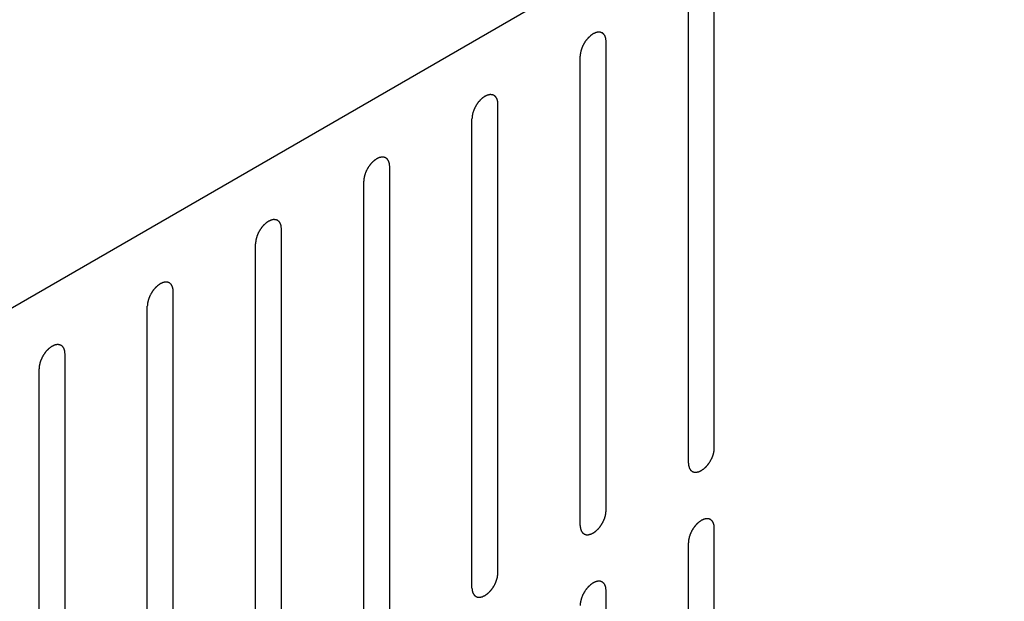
# Model space of a CAD drawing. Header units: inches. Extents: x 6 to 353, y 6 to 228.
# Tile 145 of 256: x 321.31 to 323.32, y 129.96 to 131.15. Entities that reach past the tile are written whole.
import ezdxf

# ---------------------------------------------------------------- set-up
doc = ezdxf.new("R2010")
doc.units = ezdxf.units.IN
doc.header["$LTSCALE"] = 19.946667
doc.header["$MEASUREMENT"] = 0
doc.layers.get('0').update_dxf_attribs({"linetype": 'CONTINUOUS'})
doc.layers.add('08_ALL_COSMETICS', color=7, linetype='CONTINUOUS')

msp = doc.modelspace()

# ---------------------------------------------------------------- linework, layer by layer
at = {"color": 7, "linetype": 'Continuous'}
msp.add_line((328.994, 135.0126), (320.2861, 129.9851), dxfattribs=at)
at = {"layer": '08_ALL_COSMETICS', "color": 7, "linetype": 'Continuous'}
for p, q in [((322.7262, 130.2781), (322.7262, 131.2375)), ((322.6732, 130.2475), (322.6732, 131.2069)), ((322.5049, 130.1503), (322.5049, 131.1097)), ((322.4519, 130.1197), (322.4519, 131.0791)), ((322.2836, 130.0226), (322.2836, 130.982)), ((322.2306, 129.9919), (322.2306, 130.9513)), ((322.0623, 129.8948), (322.0623, 130.8542)), ((322.0092, 129.8642), (322.0092, 130.8236)), ((321.8409, 129.767), (321.8409, 130.7264)), ((321.7879, 129.7364), (321.7879, 130.6958)), ((321.6196, 129.6392), (321.6196, 130.5986)), ((321.5666, 129.6086), (321.5666, 130.568)), ((321.3983, 129.5114), (321.3983, 130.4708)), ((321.3453, 129.4808), (321.3453, 130.4402)), ((322.7262, 129.1554), (322.7262, 130.1148)), ((322.6732, 129.1248), (322.6732, 130.0842)), ((322.5049, 129.0277), (322.5049, 129.987))]:
    msp.add_line(p, q, dxfattribs=at)
for points in [[(322.5049, 131.1097), (322.5048, 131.1107), (322.5047, 131.1121), (322.5046, 131.1137), (322.5045, 131.1146), (322.5044, 131.115), (322.5044, 131.1154), (322.5043, 131.1157), (322.5042, 131.1161), (322.504, 131.1168), (322.5037, 131.1178), (322.5033, 131.1188), (322.5031, 131.1195), (322.503, 131.1199), (322.5029, 131.1203), (322.5028, 131.1205), (322.5026, 131.1208), (322.5022, 131.1214), (322.5017, 131.1222), (322.5012, 131.123), (322.5008, 131.1236), (322.5006, 131.1239), (322.5005, 131.1241), (322.5003, 131.1243), (322.5, 131.1245), (322.4995, 131.1249), (322.4988, 131.1255), (322.4981, 131.1261), (322.4976, 131.1265), (322.4974, 131.1267), (322.4972, 131.1269), (322.4969, 131.127), (322.4966, 131.1271), (322.496, 131.1273), (322.4951, 131.1276), (322.4943, 131.128), (322.4937, 131.1282), (322.4934, 131.1283), (322.4932, 131.1284), (322.4929, 131.1284), (322.4925, 131.1284), (322.4918, 131.1284), (322.4909, 131.1285), (322.4899, 131.1285), (322.4893, 131.1286), (322.4889, 131.1286), (322.4886, 131.1286), (322.4883, 131.1285), (322.4879, 131.1284), (322.4871, 131.1283), (322.4861, 131.128), (322.4851, 131.1278), (322.4844, 131.1276), (322.4839, 131.1275), (322.4836, 131.1275), (322.4833, 131.1273), (322.4829, 131.1271), (322.4823, 131.1269), (322.4817, 131.1266), (322.4808, 131.1262), (322.4799, 131.1257), (322.4792, 131.1254), (322.4787, 131.1252), (322.4784, 131.1251), (322.4781, 131.1248), (322.4776, 131.1245), (322.4769, 131.124), (322.4758, 131.1233), (322.4747, 131.1225), (322.4739, 131.1219), (322.4732, 131.1215), (322.4726, 131.1209), (322.4718, 131.1202), (322.4708, 131.1192), (322.4697, 131.1182), (322.4689, 131.1175), (322.4683, 131.1169), (322.4677, 131.1162), (322.467, 131.1153), (322.466, 131.1142), (322.4651, 131.113), (322.4643, 131.1121), (322.4637, 131.1115), (322.4632, 131.1107), (322.4625, 131.1097), (322.4617, 131.1084), (322.4608, 131.1071), (322.4602, 131.106), (322.4596, 131.1053), (322.4592, 131.1044), (322.4587, 131.1034), (322.458, 131.102), (322.4573, 131.1006), (322.4568, 131.0996), (322.4563, 131.0987), (322.4561, 131.0979), (322.4556, 131.0968), (322.4551, 131.0954), (322.4546, 131.094), (322.4542, 131.0929), (322.4539, 131.0921), (322.4537, 131.0912), (322.4535, 131.0901), (322.4532, 131.0888), (322.4528, 131.0874), (322.4526, 131.0863), (322.4524, 131.0855), (322.4523, 131.0847), (322.4522, 131.0836), (322.4521, 131.0818), (322.452, 131.0802), (322.4519, 131.0791)], [(322.2836, 130.982), (322.2835, 130.9829), (322.2834, 130.9843), (322.2832, 130.986), (322.2832, 130.9868), (322.2831, 130.9873), (322.2831, 130.9876), (322.283, 130.9879), (322.2829, 130.9883), (322.2826, 130.989), (322.2823, 130.99), (322.282, 130.991), (322.2818, 130.9918), (322.2817, 130.9922), (322.2816, 130.9925), (322.2814, 130.9927), (322.2812, 130.993), (322.2809, 130.9936), (322.2804, 130.9944), (322.2799, 130.9952), (322.2795, 130.9958), (322.2793, 130.9961), (322.2792, 130.9964), (322.2789, 130.9965), (322.2787, 130.9967), (322.2782, 130.9972), (322.2775, 130.9977), (322.2768, 130.9983), (322.2763, 130.9987), (322.276, 130.9989), (322.2758, 130.9991), (322.2756, 130.9992), (322.2752, 130.9993), (322.2747, 130.9996), (322.2738, 130.9999), (322.273, 131.0002), (322.2724, 131.0004), (322.2721, 131.0005), (322.2718, 131.0006), (322.2715, 131.0006), (322.2712, 131.0006), (322.2705, 131.0007), (322.2695, 131.0007), (322.2686, 131.0007), (322.2679, 131.0008), (322.2675, 131.0008), (322.2673, 131.0008), (322.267, 131.0007), (322.2665, 131.0006), (322.2658, 131.0005), (322.2648, 131.0002), (322.2638, 131), (322.263, 130.9999), (322.2626, 130.9998), (322.2623, 130.9997), (322.262, 130.9995), (322.2616, 130.9993), (322.261, 130.9991), (322.2603, 130.9988), (322.2595, 130.9984), (322.2586, 130.998), (322.2578, 130.9976), (322.2574, 130.9974), (322.2571, 130.9973), (322.2568, 130.997), (322.2563, 130.9967), (322.2556, 130.9962), (322.2545, 130.9955), (322.2534, 130.9948), (322.2526, 130.9941), (322.2519, 130.9937), (322.2513, 130.9931), (322.2505, 130.9924), (322.2494, 130.9914), (322.2484, 130.9905), (322.2476, 130.9897), (322.247, 130.9892), (322.2464, 130.9884), (322.2456, 130.9875), (322.2447, 130.9864), (322.2437, 130.9853), (322.243, 130.9844), (322.2424, 130.9837), (322.2419, 130.9829), (322.2412, 130.9819), (322.2404, 130.9806), (322.2395, 130.9793), (322.2388, 130.9782), (322.2383, 130.9775), (322.2379, 130.9767), (322.2374, 130.9756), (322.2367, 130.9742), (322.236, 130.9729), (322.2355, 130.9718), (322.235, 130.971), (322.2347, 130.9701), (322.2343, 130.969), (322.2338, 130.9676), (322.2333, 130.9662), (322.2329, 130.9651), (322.2326, 130.9643), (322.2324, 130.9635), (322.2321, 130.9624), (322.2318, 130.961), (322.2315, 130.9596), (322.2313, 130.9585), (322.231, 130.9577), (322.231, 130.9569), (322.2309, 130.9558), (322.2308, 130.954), (322.2306, 130.9524), (322.2306, 130.9513)], [(322.0623, 130.8542), (322.0622, 130.8551), (322.0621, 130.8565), (322.0619, 130.8582), (322.0618, 130.859), (322.0618, 130.8595), (322.0618, 130.8598), (322.0617, 130.8601), (322.0615, 130.8605), (322.0613, 130.8612), (322.061, 130.8623), (322.0607, 130.8633), (322.0605, 130.864), (322.0604, 130.8644), (322.0603, 130.8647), (322.0601, 130.8649), (322.0599, 130.8653), (322.0596, 130.8658), (322.0591, 130.8666), (322.0585, 130.8674), (322.0582, 130.868), (322.058, 130.8683), (322.0579, 130.8686), (322.0576, 130.8687), (322.0574, 130.869), (322.0569, 130.8694), (322.0562, 130.87), (322.0555, 130.8705), (322.055, 130.8709), (322.0547, 130.8712), (322.0545, 130.8714), (322.0542, 130.8714), (322.0539, 130.8716), (322.0533, 130.8718), (322.0525, 130.8721), (322.0517, 130.8724), (322.0511, 130.8726), (322.0507, 130.8727), (322.0505, 130.8728), (322.0502, 130.8728), (322.0498, 130.8729), (322.0492, 130.8729), (322.0482, 130.8729), (322.0473, 130.873), (322.0466, 130.873), (322.0462, 130.873), (322.0459, 130.873), (322.0456, 130.8729), (322.0452, 130.8729), (322.0445, 130.8727), (322.0435, 130.8725), (322.0424, 130.8722), (322.0417, 130.8721), (322.0413, 130.872), (322.041, 130.8719), (322.0407, 130.8717), (322.0402, 130.8716), (322.0397, 130.8713), (322.039, 130.871), (322.0382, 130.8706), (322.0373, 130.8702), (322.0365, 130.8698), (322.0361, 130.8696), (322.0357, 130.8695), (322.0354, 130.8693), (322.035, 130.869), (322.0342, 130.8684), (322.0332, 130.8677), (322.0321, 130.867), (322.0312, 130.8664), (322.0306, 130.866), (322.03, 130.8653), (322.0292, 130.8646), (322.0281, 130.8636), (322.0271, 130.8627), (322.0263, 130.8619), (322.0256, 130.8614), (322.0251, 130.8607), (322.0243, 130.8598), (322.0234, 130.8586), (322.0224, 130.8575), (322.0217, 130.8566), (322.0211, 130.8559), (322.0206, 130.8551), (322.0199, 130.8541), (322.019, 130.8528), (322.0182, 130.8515), (322.0175, 130.8505), (322.017, 130.8497), (322.0166, 130.8489), (322.016, 130.8478), (322.0154, 130.8464), (322.0147, 130.8451), (322.0141, 130.844), (322.0137, 130.8432), (322.0134, 130.8423), (322.013, 130.8412), (322.0125, 130.8398), (322.012, 130.8384), (322.0116, 130.8373), (322.0112, 130.8365), (322.0111, 130.8357), (322.0108, 130.8346), (322.0105, 130.8332), (322.0102, 130.8318), (322.01, 130.8307), (322.0097, 130.8299), (322.0097, 130.8291), (322.0096, 130.8281), (322.0095, 130.8262), (322.0093, 130.8246), (322.0092, 130.8236)], [(321.8409, 130.7264), (321.8409, 130.7273), (321.8407, 130.7288), (321.8406, 130.7304), (321.8405, 130.7312), (321.8405, 130.7317), (321.8405, 130.7321), (321.8403, 130.7323), (321.8402, 130.7328), (321.84, 130.7335), (321.8397, 130.7345), (321.8394, 130.7355), (321.8392, 130.7362), (321.839, 130.7366), (321.839, 130.7369), (321.8388, 130.7371), (321.8386, 130.7375), (321.8382, 130.738), (321.8377, 130.7388), (321.8372, 130.7396), (321.8369, 130.7402), (321.8367, 130.7405), (321.8365, 130.7408), (321.8363, 130.7409), (321.836, 130.7412), (321.8355, 130.7416), (321.8348, 130.7422), (321.8341, 130.7427), (321.8337, 130.7432), (321.8334, 130.7434), (321.8332, 130.7436), (321.8329, 130.7436), (321.8326, 130.7438), (321.832, 130.744), (321.8312, 130.7443), (321.8303, 130.7446), (321.8298, 130.7448), (321.8294, 130.7449), (321.8292, 130.7451), (321.8289, 130.7451), (321.8285, 130.7451), (321.8278, 130.7451), (321.8269, 130.7451), (321.8259, 130.7452), (321.8253, 130.7452), (321.8249, 130.7452), (321.8246, 130.7453), (321.8243, 130.7452), (321.8239, 130.7451), (321.8232, 130.7449), (321.8221, 130.7447), (321.8211, 130.7444), (321.8204, 130.7443), (321.82, 130.7442), (321.8197, 130.7441), (321.8193, 130.744), (321.8189, 130.7438), (321.8184, 130.7435), (321.8177, 130.7432), (321.8168, 130.7428), (321.816, 130.7424), (321.8152, 130.7421), (321.8148, 130.7419), (321.8144, 130.7417), (321.8141, 130.7415), (321.8137, 130.7412), (321.8129, 130.7407), (321.8119, 130.7399), (321.8108, 130.7392), (321.8099, 130.7386), (321.8093, 130.7382), (321.8087, 130.7376), (321.8078, 130.7368), (321.8068, 130.7359), (321.8058, 130.7349), (321.8049, 130.7341), (321.8043, 130.7336), (321.8038, 130.7329), (321.803, 130.732), (321.802, 130.7308), (321.8011, 130.7297), (321.8003, 130.7288), (321.7997, 130.7281), (321.7992, 130.7273), (321.7986, 130.7263), (321.7977, 130.725), (321.7969, 130.7237), (321.7962, 130.7227), (321.7956, 130.7219), (321.7953, 130.7211), (321.7947, 130.72), (321.794, 130.7187), (321.7933, 130.7173), (321.7928, 130.7162), (321.7924, 130.7154), (321.7921, 130.7146), (321.7917, 130.7134), (321.7912, 130.7121), (321.7907, 130.7107), (321.7903, 130.7096), (321.7899, 130.7087), (321.7898, 130.7079), (321.7895, 130.7068), (321.7892, 130.7054), (321.7889, 130.7041), (321.7886, 130.703), (321.7884, 130.7021), (321.7884, 130.7013), (321.7883, 130.7003), (321.7881, 130.6984), (321.788, 130.6968), (321.7879, 130.6958)], [(321.6196, 130.5986), (321.6195, 130.5996), (321.6194, 130.601), (321.6193, 130.6026), (321.6192, 130.6034), (321.6191, 130.6039), (321.6191, 130.6043), (321.619, 130.6046), (321.6189, 130.605), (321.6187, 130.6057), (321.6184, 130.6067), (321.6181, 130.6077), (321.6178, 130.6084), (321.6177, 130.6088), (321.6176, 130.6091), (321.6175, 130.6094), (321.6173, 130.6097), (321.6169, 130.6103), (321.6164, 130.6111), (321.6159, 130.6119), (321.6155, 130.6124), (321.6153, 130.6128), (321.6152, 130.613), (321.615, 130.6132), (321.6147, 130.6134), (321.6142, 130.6138), (321.6135, 130.6144), (321.6128, 130.615), (321.6123, 130.6154), (321.6121, 130.6156), (321.6119, 130.6158), (321.6116, 130.6159), (321.6113, 130.616), (321.6107, 130.6162), (321.6099, 130.6165), (321.609, 130.6168), (321.6084, 130.6171), (321.6081, 130.6172), (321.6079, 130.6173), (321.6076, 130.6173), (321.6072, 130.6173), (321.6065, 130.6173), (321.6056, 130.6174), (321.6046, 130.6174), (321.604, 130.6174), (321.6036, 130.6174), (321.6033, 130.6175), (321.603, 130.6174), (321.6026, 130.6173), (321.6018, 130.6171), (321.6008, 130.6169), (321.5998, 130.6167), (321.5991, 130.6165), (321.5987, 130.6164), (321.5983, 130.6164), (321.598, 130.6162), (321.5976, 130.616), (321.597, 130.6157), (321.5964, 130.6154), (321.5955, 130.615), (321.5946, 130.6146), (321.5939, 130.6143), (321.5934, 130.6141), (321.5931, 130.6139), (321.5928, 130.6137), (321.5924, 130.6134), (321.5916, 130.6129), (321.5905, 130.6121), (321.5895, 130.6114), (321.5886, 130.6108), (321.5879, 130.6104), (321.5873, 130.6098), (321.5865, 130.609), (321.5855, 130.6081), (321.5844, 130.6071), (321.5836, 130.6063), (321.583, 130.6058), (321.5824, 130.6051), (321.5817, 130.6042), (321.5807, 130.6031), (321.5798, 130.6019), (321.579, 130.601), (321.5784, 130.6004), (321.5779, 130.5996), (321.5772, 130.5985), (321.5764, 130.5972), (321.5755, 130.5959), (321.5749, 130.5949), (321.5743, 130.5941), (321.574, 130.5933), (321.5734, 130.5922), (321.5727, 130.5909), (321.572, 130.5895), (321.5715, 130.5884), (321.571, 130.5876), (321.5708, 130.5868), (321.5704, 130.5857), (321.5698, 130.5843), (321.5693, 130.5829), (321.5689, 130.5818), (321.5686, 130.5809), (321.5684, 130.5801), (321.5682, 130.579), (321.5679, 130.5776), (321.5675, 130.5763), (321.5673, 130.5752), (321.5671, 130.5743), (321.5671, 130.5736), (321.567, 130.5725), (321.5668, 130.5706), (321.5667, 130.5691), (321.5666, 130.568)], [(321.3983, 130.4708), (321.3982, 130.4718), (321.3981, 130.4732), (321.3979, 130.4748), (321.3979, 130.4757), (321.3978, 130.4761), (321.3978, 130.4765), (321.3977, 130.4768), (321.3976, 130.4772), (321.3974, 130.4779), (321.397, 130.4789), (321.3967, 130.4799), (321.3965, 130.4806), (321.3964, 130.481), (321.3963, 130.4814), (321.3961, 130.4816), (321.3959, 130.4819), (321.3956, 130.4825), (321.3951, 130.4833), (321.3946, 130.4841), (321.3942, 130.4847), (321.394, 130.485), (321.3939, 130.4852), (321.3937, 130.4854), (321.3934, 130.4856), (321.3929, 130.486), (321.3922, 130.4866), (321.3915, 130.4872), (321.391, 130.4876), (321.3907, 130.4878), (321.3905, 130.488), (321.3903, 130.4881), (321.3899, 130.4882), (321.3894, 130.4884), (321.3885, 130.4887), (321.3877, 130.489), (321.3871, 130.4893), (321.3868, 130.4894), (321.3865, 130.4895), (321.3862, 130.4895), (321.3859, 130.4895), (321.3852, 130.4895), (321.3843, 130.4896), (321.3833, 130.4896), (321.3826, 130.4897), (321.3823, 130.4897), (321.382, 130.4897), (321.3817, 130.4896), (321.3812, 130.4895), (321.3805, 130.4893), (321.3795, 130.4891), (321.3785, 130.4889), (321.3777, 130.4887), (321.3773, 130.4886), (321.377, 130.4886), (321.3767, 130.4884), (321.3763, 130.4882), (321.3757, 130.488), (321.3751, 130.4877), (321.3742, 130.4873), (321.3733, 130.4868), (321.3725, 130.4865), (321.3721, 130.4863), (321.3718, 130.4862), (321.3715, 130.4859), (321.371, 130.4856), (321.3703, 130.4851), (321.3692, 130.4844), (321.3681, 130.4836), (321.3673, 130.483), (321.3666, 130.4826), (321.366, 130.482), (321.3652, 130.4813), (321.3642, 130.4803), (321.3631, 130.4793), (321.3623, 130.4786), (321.3617, 130.478), (321.3611, 130.4773), (321.3603, 130.4764), (321.3594, 130.4753), (321.3584, 130.4741), (321.3577, 130.4732), (321.3571, 130.4726), (321.3566, 130.4718), (321.3559, 130.4707), (321.3551, 130.4695), (321.3542, 130.4682), (321.3535, 130.4671), (321.353, 130.4664), (321.3526, 130.4655), (321.3521, 130.4645), (321.3514, 130.4631), (321.3507, 130.4617), (321.3502, 130.4606), (321.3497, 130.4598), (321.3494, 130.459), (321.349, 130.4579), (321.3485, 130.4565), (321.348, 130.4551), (321.3476, 130.454), (321.3473, 130.4532), (321.3471, 130.4523), (321.3469, 130.4512), (321.3465, 130.4499), (321.3462, 130.4485), (321.346, 130.4474), (321.3458, 130.4466), (321.3457, 130.4458), (321.3456, 130.4447), (321.3455, 130.4429), (321.3454, 130.4413), (321.3453, 130.4402)], [(322.6732, 130.2475), (322.6733, 130.2466), (322.6734, 130.2451), (322.6736, 130.2435), (322.6736, 130.2427), (322.6737, 130.2422), (322.6737, 130.2418), (322.6738, 130.2416), (322.6739, 130.2411), (322.6741, 130.2404), (322.6745, 130.2394), (322.6748, 130.2384), (322.675, 130.2377), (322.6751, 130.2373), (322.6752, 130.237), (322.6754, 130.2368), (322.6756, 130.2364), (322.6759, 130.2359), (322.6764, 130.2351), (322.6769, 130.2343), (322.6773, 130.2337), (322.6775, 130.2334), (322.6776, 130.2331), (322.6778, 130.233), (322.6781, 130.2327), (322.6786, 130.2323), (322.6793, 130.2317), (322.68, 130.2312), (322.6805, 130.2307), (322.6808, 130.2305), (322.681, 130.2303), (322.6812, 130.2303), (322.6816, 130.2301), (322.6821, 130.2299), (322.683, 130.2296), (322.6838, 130.2293), (322.6844, 130.2291), (322.6847, 130.229), (322.685, 130.2288), (322.6853, 130.2289), (322.6856, 130.2288), (322.6863, 130.2288), (322.6872, 130.2288), (322.6882, 130.2287), (322.6889, 130.2287), (322.6892, 130.2287), (322.6895, 130.2286), (322.6898, 130.2287), (322.6903, 130.2288), (322.691, 130.229), (322.692, 130.2292), (322.693, 130.2295), (322.6938, 130.2296), (322.6942, 130.2297), (322.6945, 130.2298), (322.6948, 130.2299), (322.6952, 130.2301), (322.6958, 130.2304), (322.6964, 130.2307), (322.6973, 130.2311), (322.6982, 130.2315), (322.699, 130.2318), (322.6994, 130.2321), (322.6997, 130.2322), (322.7, 130.2324), (322.7005, 130.2327), (322.7012, 130.2332), (322.7023, 130.234), (322.7034, 130.2347), (322.7042, 130.2353), (322.7049, 130.2357), (322.7055, 130.2363), (322.7063, 130.2371), (322.7073, 130.2381), (322.7084, 130.239), (322.7092, 130.2398), (322.7098, 130.2403), (322.7104, 130.241), (322.7112, 130.2419), (322.7121, 130.2431), (322.7131, 130.2442), (322.7138, 130.2451), (322.7144, 130.2458), (322.7149, 130.2466), (322.7156, 130.2476), (322.7164, 130.2489), (322.7173, 130.2502), (322.718, 130.2512), (322.7185, 130.252), (322.7189, 130.2528), (322.7194, 130.2539), (322.7201, 130.2552), (322.7208, 130.2566), (322.7213, 130.2577), (322.7218, 130.2585), (322.7221, 130.2593), (322.7225, 130.2605), (322.723, 130.2618), (322.7235, 130.2632), (322.7239, 130.2643), (322.7242, 130.2652), (322.7244, 130.266), (322.7246, 130.2671), (322.725, 130.2685), (322.7253, 130.2699), (322.7255, 130.2709), (322.7257, 130.2718), (322.7258, 130.2726), (322.7259, 130.2736), (322.726, 130.2755), (322.7261, 130.2771), (322.7262, 130.2781)], [(322.4519, 130.1197), (322.452, 130.1188), (322.4521, 130.1174), (322.4522, 130.1157), (322.4523, 130.1149), (322.4524, 130.1144), (322.4524, 130.1141), (322.4525, 130.1138), (322.4526, 130.1134), (322.4528, 130.1127), (322.4531, 130.1116), (322.4534, 130.1106), (322.4537, 130.1099), (322.4538, 130.1095), (322.4539, 130.1092), (322.454, 130.109), (322.4542, 130.1086), (322.4546, 130.1081), (322.4551, 130.1073), (322.4556, 130.1065), (322.456, 130.1059), (322.4562, 130.1056), (322.4563, 130.1053), (322.4565, 130.1052), (322.4568, 130.1049), (322.4573, 130.1045), (322.458, 130.1039), (322.4587, 130.1034), (322.4592, 130.103), (322.4594, 130.1027), (322.4596, 130.1025), (322.4599, 130.1025), (322.4602, 130.1023), (322.4608, 130.1021), (322.4616, 130.1018), (322.4625, 130.1015), (322.4631, 130.1013), (322.4634, 130.1012), (322.4636, 130.1011), (322.4639, 130.1011), (322.4643, 130.101), (322.465, 130.101), (322.4659, 130.101), (322.4669, 130.1009), (322.4675, 130.1009), (322.4679, 130.1009), (322.4682, 130.1009), (322.4685, 130.101), (322.4689, 130.101), (322.4697, 130.1012), (322.4707, 130.1014), (322.4717, 130.1017), (322.4724, 130.1018), (322.4728, 130.1019), (322.4732, 130.102), (322.4735, 130.1022), (322.4739, 130.1023), (322.4745, 130.1026), (322.4751, 130.1029), (322.476, 130.1033), (322.4769, 130.1037), (322.4776, 130.1041), (322.4781, 130.1043), (322.4784, 130.1044), (322.4787, 130.1046), (322.4791, 130.1049), (322.4799, 130.1055), (322.481, 130.1062), (322.482, 130.1069), (322.4829, 130.1075), (322.4836, 130.1079), (322.4842, 130.1086), (322.485, 130.1093), (322.486, 130.1103), (322.4871, 130.1112), (322.4879, 130.112), (322.4885, 130.1125), (322.4891, 130.1133), (322.4898, 130.1141), (322.4908, 130.1153), (322.4917, 130.1164), (322.4925, 130.1173), (322.4931, 130.118), (322.4936, 130.1188), (322.4943, 130.1198), (322.4951, 130.1211), (322.496, 130.1224), (322.4966, 130.1234), (322.4972, 130.1242), (322.4976, 130.125), (322.4981, 130.1261), (322.4988, 130.1275), (322.4995, 130.1288), (322.5, 130.1299), (322.5005, 130.1307), (322.5007, 130.1316), (322.5011, 130.1327), (322.5017, 130.1341), (322.5022, 130.1355), (322.5026, 130.1366), (322.5029, 130.1374), (322.5031, 130.1382), (322.5033, 130.1393), (322.5036, 130.1407), (322.504, 130.1421), (322.5042, 130.1432), (322.5044, 130.144), (322.5044, 130.1448), (322.5045, 130.1458), (322.5047, 130.1477), (322.5048, 130.1493), (322.5049, 130.1503)], [(322.7262, 130.1148), (322.7262, 130.1158), (322.726, 130.1172), (322.7259, 130.1188), (322.7258, 130.1197), (322.7258, 130.1201), (322.7257, 130.1205), (322.7256, 130.1208), (322.7255, 130.1212), (322.7253, 130.1219), (322.725, 130.1229), (322.7247, 130.1239), (322.7245, 130.1246), (322.7243, 130.125), (322.7243, 130.1254), (322.7241, 130.1256), (322.7239, 130.1259), (322.7235, 130.1265), (322.723, 130.1273), (322.7225, 130.1281), (322.7222, 130.1286), (322.722, 130.129), (322.7218, 130.1292), (322.7216, 130.1294), (322.7213, 130.1296), (322.7208, 130.13), (322.7201, 130.1306), (322.7194, 130.1312), (322.719, 130.1316), (322.7187, 130.1318), (322.7185, 130.132), (322.7182, 130.1321), (322.7179, 130.1322), (322.7173, 130.1324), (322.7165, 130.1327), (322.7156, 130.133), (322.7151, 130.1333), (322.7147, 130.1334), (322.7145, 130.1335), (322.7142, 130.1335), (322.7138, 130.1335), (322.7131, 130.1335), (322.7122, 130.1336), (322.7112, 130.1336), (322.7106, 130.1336), (322.7102, 130.1336), (322.7099, 130.1337), (322.7096, 130.1336), (322.7092, 130.1335), (322.7085, 130.1333), (322.7074, 130.1331), (322.7064, 130.1329), (322.7057, 130.1327), (322.7053, 130.1326), (322.705, 130.1326), (322.7046, 130.1324), (322.7042, 130.1322), (322.7037, 130.132), (322.703, 130.1316), (322.7021, 130.1312), (322.7012, 130.1308), (322.7005, 130.1305), (322.7, 130.1303), (322.6997, 130.1302), (322.6994, 130.1299), (322.699, 130.1296), (322.6982, 130.1291), (322.6971, 130.1284), (322.6961, 130.1276), (322.6952, 130.127), (322.6946, 130.1266), (322.694, 130.126), (322.6931, 130.1252), (322.6921, 130.1243), (322.6911, 130.1233), (322.6902, 130.1226), (322.6896, 130.122), (322.689, 130.1213), (322.6883, 130.1204), (322.6873, 130.1193), (322.6864, 130.1181), (322.6856, 130.1172), (322.685, 130.1166), (322.6845, 130.1158), (322.6839, 130.1147), (322.683, 130.1134), (322.6822, 130.1122), (322.6815, 130.1111), (322.6809, 130.1104), (322.6806, 130.1095), (322.68, 130.1084), (322.6793, 130.1071), (322.6786, 130.1057), (322.6781, 130.1046), (322.6777, 130.1038), (322.6774, 130.103), (322.677, 130.1019), (322.6765, 130.1005), (322.6759, 130.0991), (322.6756, 130.098), (322.6752, 130.0971), (322.6751, 130.0963), (322.6748, 130.0952), (322.6745, 130.0939), (322.6742, 130.0925), (322.6739, 130.0914), (322.6737, 130.0906), (322.6737, 130.0898), (322.6736, 130.0887), (322.6734, 130.0869), (322.6733, 130.0853), (322.6732, 130.0842)], [(322.2306, 129.9919), (322.2306, 129.991), (322.2308, 129.9896), (322.2309, 129.9879), (322.231, 129.9871), (322.231, 129.9866), (322.231, 129.9863), (322.2312, 129.986), (322.2313, 129.9856), (322.2315, 129.9849), (322.2318, 129.9839), (322.2321, 129.9829), (322.2323, 129.9821), (322.2325, 129.9817), (322.2325, 129.9814), (322.2327, 129.9812), (322.2329, 129.9809), (322.2333, 129.9803), (322.2338, 129.9795), (322.2343, 129.9787), (322.2346, 129.9781), (322.2348, 129.9778), (322.235, 129.9775), (322.2352, 129.9774), (322.2355, 129.9772), (322.236, 129.9768), (322.2367, 129.9762), (322.2374, 129.9756), (322.2378, 129.9752), (322.2381, 129.975), (322.2383, 129.9748), (322.2386, 129.9747), (322.2389, 129.9746), (322.2395, 129.9743), (322.2403, 129.974), (322.2412, 129.9737), (322.2417, 129.9735), (322.2421, 129.9734), (322.2423, 129.9733), (322.2426, 129.9733), (322.243, 129.9733), (322.2437, 129.9732), (322.2446, 129.9732), (322.2456, 129.9732), (322.2462, 129.9731), (322.2466, 129.9731), (322.2469, 129.9731), (322.2472, 129.9732), (322.2476, 129.9733), (322.2483, 129.9734), (322.2494, 129.9737), (322.2504, 129.9739), (322.2511, 129.974), (322.2515, 129.9742), (322.2518, 129.9742), (322.2522, 129.9744), (322.2526, 129.9746), (322.2531, 129.9748), (322.2538, 129.9751), (322.2547, 129.9755), (322.2555, 129.9759), (322.2563, 129.9763), (322.2567, 129.9765), (322.2571, 129.9766), (322.2574, 129.9769), (322.2578, 129.9772), (322.2586, 129.9777), (322.2596, 129.9784), (322.2607, 129.9792), (322.2616, 129.9798), (322.2622, 129.9802), (322.2628, 129.9808), (322.2637, 129.9815), (322.2647, 129.9825), (322.2657, 129.9834), (322.2666, 129.9842), (322.2672, 129.9848), (322.2677, 129.9855), (322.2685, 129.9864), (322.2695, 129.9875), (322.2704, 129.9886), (322.2712, 129.9896), (322.2718, 129.9902), (322.2723, 129.991), (322.2729, 129.992), (322.2738, 129.9933), (322.2746, 129.9946), (322.2753, 129.9957), (322.2759, 129.9964), (322.2762, 129.9972), (322.2768, 129.9983), (322.2775, 129.9997), (322.2782, 130.001), (322.2787, 130.0021), (322.2791, 130.0029), (322.2794, 130.0038), (322.2798, 130.0049), (322.2803, 130.0063), (322.2808, 130.0077), (322.2812, 130.0088), (322.2816, 130.0096), (322.2817, 130.0104), (322.282, 130.0115), (322.2823, 130.0129), (322.2826, 130.0143), (322.2829, 130.0154), (322.2831, 130.0162), (322.2831, 130.017), (322.2832, 130.0181), (322.2834, 130.0199), (322.2835, 130.0215), (322.2836, 130.0226)], [(322.5049, 129.987), (322.5048, 129.988), (322.5047, 129.9894), (322.5046, 129.991), (322.5045, 129.9919), (322.5044, 129.9923), (322.5044, 129.9927), (322.5043, 129.993), (322.5042, 129.9934), (322.504, 129.9941), (322.5037, 129.9951), (322.5033, 129.9961), (322.5031, 129.9969), (322.503, 129.9972), (322.5029, 129.9976), (322.5028, 129.9978), (322.5026, 129.9981), (322.5022, 129.9987), (322.5017, 129.9995), (322.5012, 130.0003), (322.5008, 130.0009), (322.5006, 130.0012), (322.5005, 130.0015), (322.5003, 130.0016), (322.5, 130.0018), (322.4995, 130.0022), (322.4988, 130.0028), (322.4981, 130.0034), (322.4976, 130.0038), (322.4974, 130.004), (322.4972, 130.0042), (322.4969, 130.0043), (322.4966, 130.0044), (322.496, 130.0046), (322.4951, 130.005), (322.4943, 130.0053), (322.4937, 130.0055), (322.4934, 130.0056), (322.4932, 130.0057), (322.4929, 130.0057), (322.4925, 130.0057), (322.4918, 130.0057), (322.4909, 130.0058), (322.4899, 130.0058), (322.4893, 130.0059), (322.4889, 130.0059), (322.4886, 130.0059), (322.4883, 130.0058), (322.4879, 130.0057), (322.4871, 130.0056), (322.4861, 130.0053), (322.4851, 130.0051), (322.4844, 130.0049), (322.4839, 130.0048), (322.4836, 130.0048), (322.4833, 130.0046), (322.4829, 130.0044), (322.4823, 130.0042), (322.4817, 130.0039), (322.4808, 130.0035), (322.4799, 130.0031), (322.4792, 130.0027), (322.4787, 130.0025), (322.4784, 130.0024), (322.4781, 130.0021), (322.4776, 130.0018), (322.4769, 130.0013), (322.4758, 130.0006), (322.4747, 129.9998), (322.4739, 129.9992), (322.4732, 129.9988), (322.4726, 129.9982), (322.4718, 129.9975), (322.4708, 129.9965), (322.4697, 129.9956), (322.4689, 129.9948), (322.4683, 129.9942), (322.4677, 129.9935), (322.467, 129.9926), (322.466, 129.9915), (322.4651, 129.9904), (322.4643, 129.9894), (322.4637, 129.9888), (322.4632, 129.988), (322.4625, 129.987), (322.4617, 129.9857), (322.4608, 129.9844), (322.4602, 129.9833), (322.4596, 129.9826), (322.4592, 129.9817), (322.4587, 129.9807), (322.458, 129.9793), (322.4573, 129.9779), (322.4568, 129.9769), (322.4563, 129.9761), (322.4561, 129.9752), (322.4556, 129.9741), (322.4551, 129.9727), (322.4546, 129.9713), (322.4542, 129.9702), (322.4539, 129.9694), (322.4537, 129.9685), (322.4535, 129.9674), (322.4532, 129.9661), (322.4528, 129.9647), (322.4526, 129.9636), (322.4524, 129.9628), (322.4523, 129.962), (322.4522, 129.9609), (322.4521, 129.9591), (322.452, 129.9575), (322.4519, 129.9564)]]:
    msp.add_open_spline(points, degree=3, knots=[0, 0, 0, 0, 0.03125, 0.046875, 0.054688, 0.058594, 0.0625, 0.066406, 0.070312, 0.078125, 0.09375, 0.109375, 0.117188, 0.121094, 0.125, 0.128906, 0.132812, 0.140625, 0.15625, 0.171875, 0.179688, 0.183594, 0.1875, 0.191406, 0.195312, 0.203125, 0.21875, 0.234375, 0.242188, 0.246094, 0.25, 0.253906, 0.257812, 0.265625, 0.28125, 0.296875, 0.304688, 0.308594, 0.3125, 0.316406, 0.320312, 0.328125, 0.34375, 0.359375, 0.367188, 0.371094, 0.375, 0.378906, 0.382812, 0.390625, 0.40625, 0.421875, 0.429688, 0.433594, 0.4375, 0.441406, 0.445312, 0.453125, 0.460938, 0.46875, 0.484375, 0.492188, 0.496094, 0.5, 0.503906, 0.507812, 0.515625, 0.53125, 0.546875, 0.554688, 0.5625, 0.570312, 0.578125, 0.59375, 0.609375, 0.617188, 0.625, 0.632812, 0.640625, 0.65625, 0.671875, 0.679688, 0.6875, 0.695312, 0.703125, 0.71875, 0.734375, 0.742188, 0.75, 0.757812, 0.765625, 0.78125, 0.796875, 0.804688, 0.8125, 0.820312, 0.828125, 0.84375, 0.859375, 0.867188, 0.875, 0.882812, 0.890625, 0.90625, 0.921875, 0.929688, 0.9375, 0.945312, 0.953125, 0.96875, 1, 1, 1, 1], dxfattribs=at)

doc.saveas('drawing.dxf')
